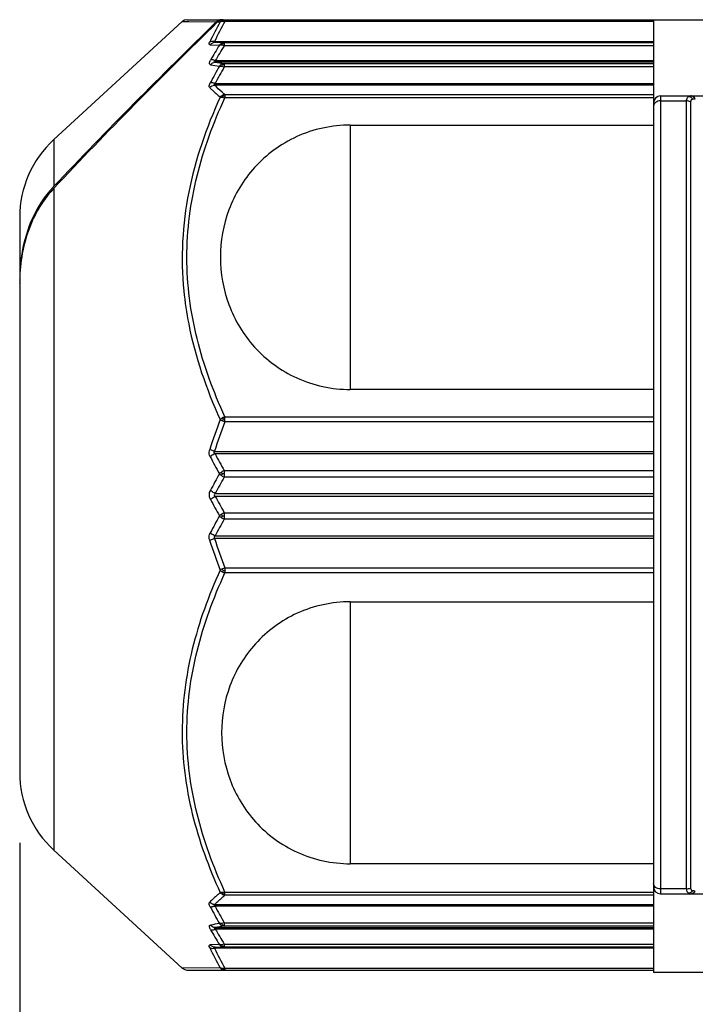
# Model space of a CAD drawing. Header units: millimetres. Extents: x 12 to 2508, y 25 to 1770.
# Tile 16 of 52: x 1779 to 1798, y 385 to 413. Entities that reach past the tile are written whole.
import ezdxf

# ---------------------------------------------------------------- set-up
doc = ezdxf.new("R2010")
doc.units = ezdxf.units.MM
for name, color, linetype in [('ARM1_ABL15', 7, 'Continuous'), ('ARM1_PIPE_PBL16', 7, 'Continuous'), ('CABLE_PBL46', 7, 'Continuous'), ('COVER_J_ABL45', 7, 'Continuous'), ('오른쪽_7_VBL10', 7, 'Continuous')]:
    doc.layers.add(name, color=color, linetype=linetype)
doc.styles.get("Standard").update_dxf_attribs({"font": 'arial.ttf'})
doc.dimstyles.new('DIMSTYLE_4', dxfattribs={"dimtxt": 16, "dimasz": 12, "dimexe": 1, "dimexo": 0.5, "dimgap": 1, "dimtad": 1, "dimdsep": 46, "dimtxsty": 'Standard', "dimblk": '_FILLED', "dimblk1": '_FILLED', "dimblk2": '_FILLED', "dimcen": 0.09, "dimclrt": 134, "dimazin": 2, "dimtp": 0.5, "dimtm": 0.5, "dimtfac": 1, "dimtofl": 0, "dimtmove": 0, "dimatfit": 3, "dimldrblk": '_FILLED', "dimfxl": 1, "dimtolj": 1, "dimarcsym": 0})

# ---------------------------------------------------------------- blocks, each defined once
blk = doc.blocks.new('_FILLED')
at = {"color": 0, "linetype": 'ByBlock'}
blk.add_solid([(0, 0), (-1, 0.2), (-1, -0.2)], dxfattribs=at)
blk = doc.blocks.new('*D23')
at = {"color": 134, "transparency": 16777216}
for p, q in [((2545.656, 665.711), (2545.656, 598.596)), ((2708.456, 602.596), (2708.456, 606.596)), ((2545.656, 602.596), (2627.056, 602.596)), ((2708.456, 602.596), (2627.056, 602.596))]:
    blk.add_line(p, q, dxfattribs=at)
at = {"color": 134, "transparency": 16777216, "xscale": 12, "yscale": 12, "zscale": 12, "rotation": 180}
blk.add_blockref('_FILLED', (2545.656, 602.596), dxfattribs=at)
at = {"color": 134, "transparency": 16777216, "xscale": 12, "yscale": 12, "zscale": 12}
blk.add_blockref('_FILLED', (2708.456, 602.596), dxfattribs=at)
at = {"color": 134, "transparency": 16777216, "insert": (2627.056, 622.596), "char_height": 16, "width": 67.43704, "attachment_point": 2, "line_spacing_factor": 0.9}
blk.add_mtext('(162.8)', dxfattribs=at)
blk = doc.blocks.new('CABLE_PBL46', base_point=(2561.056, 675.596))
at = {"layer": 'CABLE_PBL46', "color": 7}
for p, q in [((2546.624, 685.689), (2550.27, 689.044)), ((2550.405, 689.096), (2565.656, 689.096)), ((2563.656, 689.096), (2563.656, 662.023)), ((2551.203, 687.282), (2563.656, 687.282)), ((2563.856, 686.929), (2566.156, 686.929)), ((2555.042, 686.102), (2563.656, 686.102)), ((2545.656, 683.482), (2545.656, 667.711)), ((2563.656, 678.59), (2555.042, 678.59)), ((2563.656, 676.764), (2551.203, 676.764)), ((2551.203, 674.429), (2563.656, 674.429)), ((2555.042, 672.559), (2563.656, 672.559)), ((2546.624, 665.504), (2550.27, 662.149)), ((2563.656, 665.117), (2555.042, 665.117)), ((2563.856, 664.264), (2565.656, 664.264)), ((2563.656, 663.91), (2551.203, 663.91)), ((2550.405, 662.096), (2563.656, 662.096)), ((2565.656, 662.023), (2563.656, 662.023))]:
    blk.add_line(p, q, dxfattribs=at)
at = {"layer": 'CABLE_PBL46', "color": 2}
for p, q in [((2550.27, 689.043), (2551.238, 689.034)), ((2550.27, 689.043), (2550.459, 689.042)), ((2551.276, 689.034), (2551.349, 689.033)), ((2551.276, 689.034), (2551.349, 689.034)), ((2551.484, 689.096), (2551.484, 689.046)), ((2563.656, 689.046), (2551.484, 689.046)), ((2551.187, 688.475), (2563.656, 688.475)), ((2551.464, 688.444), (2551.203, 688.45)), ((2551.464, 688.444), (2563.656, 688.444)), ((2551.464, 688.444), (2551.464, 688.357)), ((2551.068, 688.382), (2551.329, 688.374)), ((2563.656, 688.357), (2551.464, 688.357)), ((2551.21, 687.933), (2563.656, 687.933)), ((2563.656, 687.89), (2551.21, 687.89)), ((2551.464, 687.851), (2563.656, 687.851)), ((2551.464, 687.851), (2551.464, 687.753)), ((2563.656, 687.753), (2551.464, 687.753)), ((2563.656, 687.238), (2551.187, 687.238)), ((2551.484, 686.97), (2563.656, 686.97)), ((2551.484, 686.97), (2551.484, 686.88)), ((2563.656, 686.88), (2551.484, 686.88)), ((2563.856, 686.929), (2563.856, 664.264)), ((2563.856, 686.79), (2564.595, 686.79)), ((2564.595, 664.403), (2564.595, 686.79)), ((2564.706, 686.766), (2564.706, 664.427)), ((2564.829, 686.851), (2564.841, 686.851)), ((2555.042, 686.102), (2555.042, 678.59)), ((2546.624, 685.689), (2546.624, 684.364)), ((2546.624, 684.306), (2546.624, 665.504)), ((2551.484, 677.813), (2563.656, 677.813)), ((2551.484, 677.672), (2551.484, 677.813)), ((2563.656, 677.672), (2551.484, 677.672)), ((2551.187, 676.833), (2563.656, 676.833)), ((2551.464, 676.287), (2563.656, 676.287)), ((2551.464, 676.287), (2551.464, 676.189)), ((2551.464, 676.189), (2551.464, 676.102)), ((2563.656, 676.102), (2551.464, 676.102)), ((2551.21, 675.64), (2563.656, 675.64)), ((2563.656, 675.553), (2551.21, 675.553)), ((2551.464, 675.09), (2563.656, 675.09)), ((2551.464, 675.09), (2551.464, 675.004)), ((2551.464, 675.004), (2551.464, 674.997)), ((2551.464, 674.997), (2551.464, 674.906)), ((2563.656, 674.906), (2551.464, 674.906)), ((2563.656, 674.36), (2551.187, 674.36)), ((2551.484, 673.521), (2551.484, 673.38)), ((2563.656, 673.38), (2551.484, 673.38)), ((2551.485, 673.521), (2563.656, 673.521)), ((2555.042, 672.559), (2555.042, 665.117)), ((2564.595, 664.403), (2563.856, 664.403)), ((2551.484, 664.313), (2563.656, 664.313)), ((2551.484, 664.257), (2551.484, 664.313)), ((2551.484, 664.223), (2551.484, 664.257)), ((2563.656, 664.223), (2551.484, 664.223)), ((2564.829, 664.342), (2564.841, 664.342)), ((2551.187, 663.955), (2563.656, 663.955)), ((2551.21, 663.302), (2563.656, 663.302)), ((2563.656, 663.259), (2551.21, 663.259)), ((2551.464, 663.439), (2563.656, 663.439)), ((2551.464, 663.439), (2551.464, 663.342)), ((2563.656, 663.342), (2551.464, 663.342)), ((2551.329, 662.818), (2551.068, 662.81)), ((2563.656, 662.718), (2551.187, 662.718)), ((2551.203, 662.743), (2551.464, 662.749)), ((2551.464, 662.836), (2563.656, 662.836)), ((2551.464, 662.836), (2551.464, 662.749)), ((2563.656, 662.749), (2551.464, 662.749)), ((2551.349, 662.159), (2550.27, 662.149)), ((2551.484, 662.147), (2563.656, 662.147)), ((2551.484, 662.147), (2551.484, 662.096)), ((2551.433, 662.116), (2551.425, 662.123))]:
    blk.add_line(p, q, dxfattribs=at)
at = {"layer": 'CABLE_PBL46', "color": 7}
for points in [[(2550.405, 689.096), (2550.34, 689.085), (2550.286, 689.057), (2550.27, 689.043)], [(2550.27, 662.149), (2550.286, 662.136), (2550.341, 662.108), (2550.405, 662.096)]]:
    blk.add_lwpolyline(points, dxfattribs=at)
at = {"layer": 'CABLE_PBL46', "color": 2}
for centre, radius, start, end in [((2559.414, 684.487), 9.258, 150.5917, 154.5932), ((2559.523, 684.491), 9.239, 150.4612, 154.4528), ((2551.426, 688.8), 0.253, 78.6687, 82.3775), ((2551.425, 688.796), 0.256, 76.5874, 78.676), ((2566.419, 679.091), 17.717, 148.4011, 150.0043), ((2566.559, 679.024), 17.747, 148.2706, 149.8648), ((2555.45, 714.433), 26.879, 260.9241, 261.4716), ((2566.88, 678.897), 17.907, 150.2754, 152.0063), ((2555.408, 713.35), 25.897, 260.3689, 260.938), ((2567.004, 678.83), 17.92, 150.1349, 151.8564), ((2564.718, 686.831), 0.0982, 82.8574, 89.9804), ((2567.098, 671.726), 16.856, 159.1183, 162.1702), ((2566.998, 671.696), 16.625, 158.9324, 161.9995), ((2551.761, 678.463), 0.838, 245.295, 250.7413), ((2551.478, 676.761), 0.984, 89.6249, 92.6033), ((2567.328, 685.181), 18.35, 207.6093, 209.3199), ((2567.287, 685.267), 18.194, 207.8663, 209.5771), ((2568.774, 666.423), 19.996, 150.7448, 152.2692), ((2551.665, 676.548), 0.489, 235.6619, 245.7102), ((2551.632, 675.891), 0.431, 112.9231, 124.2469), ((2551.415, 669.973), 6.223, 89.5451, 90.0213), ((2568.734, 666.331), 19.843, 150.4989, 152.0231), ((2568.773, 684.769), 19.994, 207.7312, 209.2559), ((2568.734, 684.862), 19.843, 207.9767, 209.5009), ((2567.327, 666.013), 18.348, 150.68, 152.3907), ((2551.665, 674.645), 0.489, 114.2903, 124.338), ((2551.415, 681.219), 6.222, 269.9787, 270.455), ((2567.287, 665.925), 18.194, 150.4228, 152.1336), ((2551.632, 675.302), 0.431, 235.7532, 247.0717), ((2567.098, 679.467), 16.857, 197.8298, 200.8817), ((2566.998, 679.497), 16.625, 198.0004, 201.068), ((2551.761, 672.73), 0.838, 109.253, 114.705), ((2551.478, 674.432), 0.984, 267.3979, 270.3763), ((2566.882, 672.297), 17.909, 207.9937, 209.7244), ((2567.004, 672.363), 17.92, 208.1435, 209.865), ((2555.411, 637.826), 25.914, 99.0634, 99.6321), ((2555.45, 636.76), 26.879, 98.5284, 99.0758), ((2566.559, 672.169), 17.747, 210.135, 211.7291), ((2566.419, 672.101), 17.717, 209.996, 211.5992), ((2559.414, 666.705), 9.258, 205.4068, 209.4083), ((2559.523, 666.702), 9.239, 205.547, 209.5381)]:
    blk.add_arc(centre, radius, start, end, dxfattribs=at)
at = {"layer": 'CABLE_PBL46', "color": 7}
for centre, radius, start, end in [((2551.393, 688.868), 0.229, 90.0393, 104.7236), ((2551.431, 688.866), 0.23, 90.0318, 104.7164), ((2563.856, 686.729), 0.2, 90, 180), ((2548.656, 683.482), 3, 132.6188, 179.9987), ((2548.879, 682.235), 3.1, 136.6493, 137.4927), ((2550.365, 681.702), 4.709, 173.0067, 179.0319), ((2550.052, 681.737), 4.394, 170.006, 172.9696), ((2550.613, 681.694), 4.958, 178.9894, 180.0002), ((2550.769, 681.61), 5.114, 179.0659, 179.9994), ((2548.656, 667.711), 3, 180.0025, 227.3812), ((2563.856, 664.464), 0.2, 180, 270)]:
    blk.add_arc(centre, radius, start, end, dxfattribs=at)
for points in [[(2551.276, 689.034), (2549.7, 687.483), (2548.137, 685.919), (2546.624, 684.306)], [(2551.238, 689.034), (2549.676, 687.501), (2548.126, 685.955), (2546.624, 684.364)], [(2551.238, 689.034), (2551.264, 689.06), (2551.299, 689.079), (2551.335, 689.089)], [(2551.32, 689.067), (2551.304, 689.058), (2551.289, 689.047), (2551.276, 689.034)], [(2551.373, 689.089), (2551.355, 689.084), (2551.337, 689.077), (2551.32, 689.067)], [(2545.729, 682.453), (2545.684, 682.203), (2545.66, 681.948), (2545.656, 681.694)]]:
    blk.add_open_spline(points, degree=3, dxfattribs=at)
at = {"layer": 'CABLE_PBL46', "color": 2}
for points in [[(2551.349, 689.033), (2551.366, 689.053), (2551.387, 689.069), (2551.41, 689.08)], [(2551.349, 689.033), (2551.368, 689.044), (2551.389, 689.05), (2551.411, 689.052)], [(2551.41, 689.08), (2551.433, 689.091), (2551.459, 689.096), (2551.484, 689.096)], [(2551.411, 689.052), (2551.417, 689.061), (2551.424, 689.071), (2551.434, 689.074)], [(2551.411, 689.052), (2551.427, 689.053), (2551.443, 689.052), (2551.459, 689.05)], [(2551.434, 689.077), (2551.444, 689.079), (2551.455, 689.082), (2551.466, 689.083)], [(2551.203, 688.45), (2551.153, 688.449), (2551.099, 688.421), (2551.068, 688.382)], [(2551.39, 688.426), (2551.366, 688.414), (2551.345, 688.395), (2551.329, 688.374)], [(2551.464, 688.444), (2551.439, 688.444), (2551.412, 688.437), (2551.39, 688.426)], [(2551.412, 688.415), (2551.406, 688.419), (2551.398, 688.424), (2551.39, 688.426)], [(2551.329, 688.374), (2551.348, 688.381), (2551.369, 688.38), (2551.389, 688.378)], [(2551.389, 688.378), (2551.415, 688.374), (2551.44, 688.367), (2551.464, 688.357)], [(2551.412, 688.415), (2551.429, 688.418), (2551.447, 688.421), (2551.464, 688.42)], [(2551.075, 687.818), (2551.106, 687.858), (2551.159, 687.888), (2551.21, 687.89)], [(2551.389, 687.83), (2551.366, 687.817), (2551.345, 687.798), (2551.329, 687.776)], [(2551.464, 687.851), (2551.438, 687.85), (2551.412, 687.842), (2551.389, 687.83)], [(2551.412, 687.815), (2551.405, 687.821), (2551.398, 687.827), (2551.389, 687.83)], [(2551.39, 687.776), (2551.415, 687.771), (2551.44, 687.763), (2551.464, 687.753)], [(2551.412, 687.815), (2551.429, 687.819), (2551.447, 687.821), (2551.464, 687.821)], [(2551.051, 687.168), (2551.086, 687.206), (2551.136, 687.233), (2551.187, 687.238)], [(2551.411, 686.946), (2551.387, 686.933), (2551.366, 686.916), (2551.349, 686.895)], [(2551.349, 686.895), (2551.369, 686.899), (2551.39, 686.897), (2551.41, 686.895)], [(2551.41, 686.896), (2551.417, 686.908), (2551.424, 686.919), (2551.433, 686.93)], [(2551.41, 686.895), (2551.435, 686.892), (2551.46, 686.887), (2551.484, 686.88)], [(2551.485, 686.97), (2551.459, 686.967), (2551.433, 686.959), (2551.411, 686.946)], [(2551.433, 686.93), (2551.45, 686.933), (2551.467, 686.935), (2551.484, 686.935)], [(2564.706, 686.766), (2564.672, 686.782), (2564.633, 686.79), (2564.595, 686.79)], [(2564.658, 686.917), (2564.687, 686.912), (2564.714, 686.897), (2564.736, 686.878)], [(2564.718, 686.929), (2564.704, 686.929), (2564.689, 686.927), (2564.676, 686.923)], [(2564.736, 686.878), (2564.749, 686.868), (2564.759, 686.856), (2564.769, 686.843)], [(2564.769, 686.843), (2564.788, 686.849), (2564.809, 686.851), (2564.829, 686.851)], [(2551.484, 677.813), (2551.459, 677.805), (2551.433, 677.794), (2551.41, 677.781)], [(2551.41, 677.781), (2551.388, 677.768), (2551.367, 677.753), (2551.349, 677.734)], [(2551.349, 677.734), (2551.369, 677.722), (2551.389, 677.711), (2551.411, 677.702)], [(2551.41, 677.781), (2551.417, 677.768), (2551.425, 677.755), (2551.434, 677.744)], [(2551.411, 677.702), (2551.417, 677.716), (2551.424, 677.73), (2551.434, 677.742)], [(2551.203, 676.764), (2551.187, 676.773), (2551.171, 676.794), (2551.174, 676.813)], [(2551.174, 676.813), (2551.176, 676.82), (2551.181, 676.827), (2551.187, 676.833)], [(2551.39, 676.246), (2551.368, 676.232), (2551.347, 676.214), (2551.329, 676.195)], [(2551.329, 676.195), (2551.347, 676.176), (2551.368, 676.159), (2551.389, 676.144)], [(2551.389, 676.144), (2551.396, 676.162), (2551.404, 676.179), (2551.412, 676.196)], [(2551.412, 676.196), (2551.404, 676.212), (2551.396, 676.229), (2551.39, 676.246)], [(2551.042, 675.596), (2551.042, 675.641), (2551.054, 675.687), (2551.075, 675.727)], [(2551.075, 675.465), (2551.054, 675.505), (2551.042, 675.551), (2551.042, 675.596)], [(2551.389, 675.048), (2551.368, 675.034), (2551.347, 675.017), (2551.329, 674.998)], [(2551.329, 674.998), (2551.347, 674.978), (2551.368, 674.961), (2551.39, 674.946)], [(2551.412, 674.997), (2551.404, 675.014), (2551.396, 675.031), (2551.389, 675.048)], [(2551.39, 674.946), (2551.396, 674.963), (2551.404, 674.98), (2551.412, 674.997)], [(2551.411, 673.491), (2551.389, 673.481), (2551.369, 673.471), (2551.349, 673.458)], [(2551.349, 673.458), (2551.367, 673.44), (2551.388, 673.425), (2551.41, 673.412)], [(2551.41, 673.412), (2551.417, 673.425), (2551.425, 673.437), (2551.433, 673.449)], [(2551.41, 673.412), (2551.433, 673.399), (2551.459, 673.388), (2551.484, 673.38)], [(2551.433, 673.449), (2551.425, 673.462), (2551.417, 673.475), (2551.413, 673.49)], [(2564.595, 664.403), (2564.633, 664.403), (2564.672, 664.411), (2564.706, 664.427)], [(2551.349, 664.298), (2551.366, 664.277), (2551.387, 664.259), (2551.411, 664.247)], [(2551.41, 664.298), (2551.39, 664.295), (2551.369, 664.294), (2551.349, 664.298)], [(2551.484, 664.313), (2551.46, 664.306), (2551.435, 664.3), (2551.41, 664.298)], [(2551.41, 664.297), (2551.416, 664.286), (2551.423, 664.273), (2551.434, 664.265)], [(2551.411, 664.247), (2551.419, 664.252), (2551.427, 664.258), (2551.434, 664.264)], [(2551.411, 664.247), (2551.433, 664.234), (2551.459, 664.226), (2551.484, 664.223)], [(2551.433, 664.263), (2551.45, 664.26), (2551.467, 664.258), (2551.484, 664.257)], [(2564.658, 664.276), (2564.644, 664.283), (2564.631, 664.294), (2564.621, 664.307)], [(2564.699, 664.289), (2564.686, 664.283), (2564.672, 664.279), (2564.658, 664.276)], [(2564.658, 664.276), (2564.676, 664.267), (2564.698, 664.264), (2564.718, 664.264)], [(2564.769, 664.35), (2564.751, 664.325), (2564.726, 664.303), (2564.699, 664.289)], [(2564.718, 664.264), (2564.747, 664.264), (2564.777, 664.279), (2564.798, 664.3)], [(2564.731, 664.264), (2564.745, 664.264), (2564.76, 664.267), (2564.773, 664.273)], [(2564.829, 664.342), (2564.809, 664.342), (2564.788, 664.344), (2564.769, 664.35)], [(2564.773, 664.273), (2564.802, 664.286), (2564.826, 664.313), (2564.841, 664.342)], [(2564.798, 664.3), (2564.81, 664.312), (2564.821, 664.327), (2564.829, 664.342)], [(2551.187, 663.955), (2551.136, 663.96), (2551.086, 663.987), (2551.051, 664.024)], [(2551.21, 663.302), (2551.159, 663.304), (2551.106, 663.335), (2551.075, 663.375)], [(2551.329, 663.417), (2551.345, 663.395), (2551.366, 663.376), (2551.389, 663.363)], [(2551.389, 663.363), (2551.398, 663.366), (2551.405, 663.372), (2551.412, 663.378)], [(2551.389, 663.363), (2551.412, 663.35), (2551.438, 663.343), (2551.464, 663.342)], [(2551.464, 663.439), (2551.44, 663.429), (2551.415, 663.421), (2551.39, 663.417)], [(2551.412, 663.378), (2551.429, 663.374), (2551.447, 663.371), (2551.464, 663.371)], [(2551.203, 662.743), (2551.153, 662.743), (2551.099, 662.771), (2551.068, 662.81)], [(2551.329, 662.818), (2551.345, 662.797), (2551.366, 662.779), (2551.39, 662.767)], [(2551.389, 662.815), (2551.369, 662.812), (2551.348, 662.812), (2551.329, 662.818)], [(2551.464, 662.836), (2551.44, 662.826), (2551.415, 662.818), (2551.389, 662.815)], [(2551.39, 662.767), (2551.398, 662.769), (2551.406, 662.773), (2551.412, 662.778)], [(2551.39, 662.767), (2551.412, 662.755), (2551.439, 662.749), (2551.464, 662.749)], [(2551.412, 662.778), (2551.429, 662.774), (2551.447, 662.772), (2551.464, 662.772)], [(2551.349, 662.159), (2551.365, 662.14), (2551.387, 662.124), (2551.41, 662.113)], [(2551.411, 662.141), (2551.389, 662.143), (2551.368, 662.149), (2551.349, 662.159)], [(2551.434, 662.14), (2551.426, 662.14), (2551.418, 662.14), (2551.411, 662.141)], [(2551.485, 662.147), (2551.468, 662.143), (2551.451, 662.141), (2551.434, 662.14)], [(2551.41, 662.113), (2551.418, 662.112), (2551.426, 662.114), (2551.433, 662.116)], [(2551.41, 662.113), (2551.433, 662.103), (2551.459, 662.096), (2551.484, 662.096)], [(2551.433, 662.116), (2551.45, 662.112), (2551.467, 662.109), (2551.484, 662.11)]]:
    blk.add_open_spline(points, degree=3, dxfattribs=at)
for points, knots in [([(2551.41, 689.08), (2551.413, 689.08), (2551.418, 689.081), (2551.424, 689.08), (2551.427, 689.078)], [0, 0, 0, 0, 0.468153, 1, 1, 1, 1]), ([(2551.427, 689.078), (2551.428, 689.078), (2551.43, 689.077), (2551.433, 689.075), (2551.434, 689.075)], [0, 0, 0, 0, 0.467084, 1, 1, 1, 1]), ([(2551.466, 689.083), (2551.469, 689.083), (2551.475, 689.083), (2551.481, 689.083), (2551.484, 689.083)], [0, 0, 0, 0, 0.45786, 1, 1, 1, 1]), ([(2551.068, 688.382), (2551.061, 688.383), (2551.047, 688.385), (2551.03, 688.415), (2551.043, 688.442), (2551.051, 688.459)], [0, 0, 0, 0, 0.207195, 0.393147, 1, 1, 1, 1]), ([(2551.187, 688.475), (2551.175, 688.478), (2551.129, 688.484), (2551.08, 688.476), (2551.051, 688.459)], [0, 0, 0, 0, 0.271259, 1, 1, 1, 1]), ([(2551.203, 688.45), (2551.194, 688.45), (2551.164, 688.447), (2551.18, 688.471), (2551.187, 688.475)], [0, 0, 0, 0, 0.548941, 1, 1, 1, 1]), ([(2551.389, 688.378), (2551.391, 688.382), (2551.397, 688.395), (2551.406, 688.407), (2551.412, 688.415)], [0, 0, 0, 0, 0.298737, 1, 1, 1, 1]), ([(2551.075, 687.818), (2551.066, 687.819), (2551.047, 687.827), (2551.039, 687.863), (2551.051, 687.903), (2551.066, 687.933), (2551.075, 687.949)], [0, 0, 0, 0, 0.175924, 0.365134, 0.639149, 1, 1, 1, 1]), ([(2551.21, 687.933), (2551.198, 687.938), (2551.155, 687.953), (2551.106, 687.959), (2551.075, 687.949)], [0, 0, 0, 0, 0.28785, 1, 1, 1, 1]), ([(2551.21, 687.89), (2551.199, 687.891), (2551.158, 687.902), (2551.197, 687.927), (2551.21, 687.933)], [0, 0, 0, 0, 0.437901, 1, 1, 1, 1]), ([(2551.329, 687.776), (2551.333, 687.777), (2551.353, 687.78), (2551.374, 687.778), (2551.39, 687.776)], [0, 0, 0, 0, 0.215151, 1, 1, 1, 1]), ([(2551.39, 687.776), (2551.391, 687.78), (2551.398, 687.794), (2551.406, 687.807), (2551.412, 687.815)], [0, 0, 0, 0, 0.297183, 1, 1, 1, 1]), ([(2551.051, 687.168), (2551.045, 687.174), (2551.024, 687.219), (2551.05, 687.268), (2551.068, 687.302)], [0, 0, 0, 0, 0.176553, 1, 1, 1, 1]), ([(2551.203, 687.282), (2551.191, 687.287), (2551.148, 687.302), (2551.099, 687.309), (2551.068, 687.302)], [0, 0, 0, 0, 0.287391, 1, 1, 1, 1]), ([(2551.051, 687.168), (2551.075, 687.145), (2551.171, 687.051), (2551.271, 686.961), (2551.349, 686.895)], [0, 0, 0, 0, 0.242978, 1, 1, 1, 1]), ([(2551.203, 687.282), (2551.193, 687.276), (2551.174, 687.268), (2551.173, 687.244), (2551.182, 687.24), (2551.187, 687.238)], [0, 0, 0, 0, 0.588785, 0.779398, 1, 1, 1, 1]), ([(2551.484, 686.97), (2551.458, 686.992), (2551.356, 687.078), (2551.257, 687.169), (2551.187, 687.238)], [0, 0, 0, 0, 0.257059, 1, 1, 1, 1]), ([(2551.349, 686.895), (2550.956, 686.034), (2550.327, 684.237), (2550.223, 682.322), (2550.316, 681.389)], [0, 0, 0, 0, 0.502579, 1, 1, 1, 1]), ([(2551.484, 677.813), (2551.156, 678.527), (2550.611, 680.003), (2550.303, 682.346), (2550.611, 684.69), (2551.156, 686.165), (2551.484, 686.88)], [0, 0, 0, 0, 0.251636, 0.499987, 0.748352, 1, 1, 1, 1]), ([(2551.433, 686.93), (2551.428, 686.934), (2551.422, 686.94), (2551.414, 686.944), (2551.413, 686.944)], [0, 0, 0, 0, 0.84332, 1, 1, 1, 1]), ([(2563.856, 686.79), (2563.806, 686.79), (2563.714, 686.77), (2563.656, 686.685), (2563.656, 686.646)], [0, 0, 0, 0, 0.556295, 1, 1, 1, 1]), ([(2564.595, 686.79), (2564.595, 686.805), (2564.598, 686.853), (2564.628, 686.902), (2564.658, 686.917)], [0, 0, 0, 0, 0.307557, 1, 1, 1, 1]), ([(2564.676, 686.923), (2564.673, 686.922), (2564.667, 686.92), (2564.661, 686.918), (2564.658, 686.917)], [0, 0, 0, 0, 0.503211, 1, 1, 1, 1]), ([(2564.769, 686.843), (2564.752, 686.838), (2564.718, 686.821), (2564.706, 686.784), (2564.706, 686.766)], [0, 0, 0, 0, 0.493286, 1, 1, 1, 1]), ([(2564.829, 686.851), (2564.823, 686.861), (2564.801, 686.897), (2564.761, 686.924), (2564.73, 686.928)], [0, 0, 0, 0, 0.276526, 1, 1, 1, 1]), ([(2564.841, 686.851), (2564.835, 686.862), (2564.81, 686.901), (2564.764, 686.929), (2564.731, 686.929)], [0, 0, 0, 0, 0.284584, 1, 1, 1, 1]), ([(2550.316, 681.389), (2550.347, 681.075), (2550.534, 679.818), (2550.954, 678.603), (2551.349, 677.734)], [0, 0, 0, 0, 0.248626, 1, 1, 1, 1]), ([(2551.068, 676.677), (2551.06, 676.692), (2551.032, 676.758), (2551.035, 676.836), (2551.051, 676.887)], [0, 0, 0, 0, 0.240041, 1, 1, 1, 1]), ([(2551.187, 676.833), (2551.174, 676.837), (2551.128, 676.852), (2551.083, 676.871), (2551.051, 676.887)], [0, 0, 0, 0, 0.267568, 1, 1, 1, 1]), ([(2551.203, 676.764), (2551.165, 676.748), (2551.117, 676.721), (2551.076, 676.685), (2551.068, 676.677)], [0, 0, 0, 0, 0.768478, 1, 1, 1, 1]), ([(2551.21, 675.64), (2551.172, 675.656), (2551.125, 675.684), (2551.084, 675.719), (2551.075, 675.727)], [0, 0, 0, 0, 0.772049, 1, 1, 1, 1]), ([(2551.21, 675.64), (2551.195, 675.63), (2551.161, 675.596), (2551.195, 675.563), (2551.21, 675.553)], [0, 0, 0, 0, 0.498857, 1, 1, 1, 1]), ([(2551.075, 675.465), (2551.084, 675.474), (2551.125, 675.509), (2551.172, 675.537), (2551.21, 675.553)], [0, 0, 0, 0, 0.227946, 1, 1, 1, 1]), ([(2551.051, 674.305), (2551.034, 674.357), (2551.032, 674.435), (2551.06, 674.501), (2551.068, 674.516)], [0, 0, 0, 0, 0.759976, 1, 1, 1, 1]), ([(2551.203, 674.429), (2551.165, 674.445), (2551.117, 674.472), (2551.076, 674.507), (2551.068, 674.516)], [0, 0, 0, 0, 0.768482, 1, 1, 1, 1]), ([(2551.051, 674.305), (2551.061, 674.31), (2551.105, 674.331), (2551.151, 674.348), (2551.187, 674.36)], [0, 0, 0, 0, 0.218716, 1, 1, 1, 1]), ([(2551.203, 674.429), (2551.192, 674.422), (2551.166, 674.403), (2551.177, 674.37), (2551.187, 674.36)], [0, 0, 0, 0, 0.492642, 1, 1, 1, 1]), ([(2551.349, 673.458), (2551.02, 672.735), (2550.475, 671.242), (2550.168, 668.874), (2550.474, 666.508), (2551.02, 665.018), (2551.349, 664.298)], [0, 0, 0, 0, 0.251748, 0.500528, 0.748996, 1, 1, 1, 1]), ([(2551.484, 664.313), (2551.156, 665.027), (2550.611, 666.503), (2550.303, 668.846), (2550.611, 671.19), (2551.156, 672.665), (2551.484, 673.38)], [0, 0, 0, 0, 0.251637, 0.49999, 0.748353, 1, 1, 1, 1]), ([(2563.856, 664.403), (2563.806, 664.403), (2563.714, 664.422), (2563.656, 664.508), (2563.656, 664.547)], [0, 0, 0, 0, 0.556295, 1, 1, 1, 1]), ([(2564.621, 664.307), (2564.617, 664.313), (2564.6, 664.342), (2564.595, 664.377), (2564.595, 664.403)], [0, 0, 0, 0, 0.218367, 1, 1, 1, 1]), ([(2564.706, 664.427), (2564.706, 664.409), (2564.718, 664.371), (2564.752, 664.355), (2564.769, 664.35)], [0, 0, 0, 0, 0.506779, 1, 1, 1, 1]), ([(2551.349, 664.298), (2551.323, 664.275), (2551.221, 664.187), (2551.122, 664.095), (2551.051, 664.024)], [0, 0, 0, 0, 0.256975, 1, 1, 1, 1]), ([(2551.187, 663.955), (2551.21, 663.977), (2551.306, 664.07), (2551.407, 664.158), (2551.484, 664.223)], [0, 0, 0, 0, 0.242909, 1, 1, 1, 1]), ([(2551.068, 663.891), (2551.06, 663.904), (2551.041, 663.943), (2551.03, 664.003), (2551.051, 664.024)], [0, 0, 0, 0, 0.338418, 1, 1, 1, 1]), ([(2551.203, 663.91), (2551.191, 663.906), (2551.148, 663.891), (2551.099, 663.883), (2551.068, 663.891)], [0, 0, 0, 0, 0.287386, 1, 1, 1, 1]), ([(2551.203, 663.91), (2551.193, 663.917), (2551.174, 663.924), (2551.173, 663.948), (2551.182, 663.953), (2551.187, 663.955)], [0, 0, 0, 0, 0.588742, 0.779851, 1, 1, 1, 1]), ([(2551.075, 663.244), (2551.066, 663.26), (2551.051, 663.289), (2551.039, 663.33), (2551.046, 663.366), (2551.066, 663.373), (2551.075, 663.375)], [0, 0, 0, 0, 0.360441, 0.634719, 0.824076, 1, 1, 1, 1]), ([(2551.075, 663.244), (2551.084, 663.241), (2551.13, 663.234), (2551.176, 663.246), (2551.21, 663.259)], [0, 0, 0, 0, 0.205083, 1, 1, 1, 1]), ([(2551.21, 663.302), (2551.199, 663.302), (2551.157, 663.291), (2551.198, 663.267), (2551.21, 663.259)], [0, 0, 0, 0, 0.441162, 1, 1, 1, 1]), ([(2551.39, 663.417), (2551.384, 663.416), (2551.364, 663.414), (2551.343, 663.414), (2551.329, 663.417)], [0, 0, 0, 0, 0.284597, 1, 1, 1, 1]), ([(2551.412, 663.378), (2551.406, 663.386), (2551.398, 663.399), (2551.391, 663.413), (2551.39, 663.417)], [0, 0, 0, 0, 0.702816, 1, 1, 1, 1]), ([(2551.051, 662.733), (2551.043, 662.751), (2551.029, 662.778), (2551.047, 662.808), (2551.061, 662.81), (2551.068, 662.81)], [0, 0, 0, 0, 0.606929, 0.79258, 1, 1, 1, 1]), ([(2551.051, 662.733), (2551.06, 662.728), (2551.103, 662.71), (2551.152, 662.71), (2551.187, 662.718)], [0, 0, 0, 0, 0.226699, 1, 1, 1, 1]), ([(2551.203, 662.743), (2551.194, 662.743), (2551.164, 662.746), (2551.18, 662.722), (2551.187, 662.718)], [0, 0, 0, 0, 0.549118, 1, 1, 1, 1]), ([(2551.412, 662.778), (2551.406, 662.786), (2551.397, 662.798), (2551.391, 662.811), (2551.389, 662.815)], [0, 0, 0, 0, 0.701264, 1, 1, 1, 1]), ([(2551.418, 662.131), (2551.417, 662.133), (2551.415, 662.137), (2551.413, 662.141), (2551.413, 662.143)], [0, 0, 0, 0, 0.471564, 1, 1, 1, 1]), ([(2551.425, 662.123), (2551.424, 662.124), (2551.421, 662.127), (2551.419, 662.13), (2551.418, 662.131)], [0, 0, 0, 0, 0.489494, 1, 1, 1, 1])]:
    blk.add_open_spline(points, degree=3, knots=knots, dxfattribs=at)
at = {"layer": 'CABLE_PBL46', "color": 7}
for points, knots in [([(2555.042, 686.102), (2554.524, 686.102), (2553.498, 685.882), (2552.271, 684.981), (2551.52, 683.736), (2551.356, 682.802), (2551.356, 682.346)], [0, 0, 0, 0, 0.267149, 0.52242, 0.764741, 1, 1, 1, 1]), ([(2546.593, 684.33), (2546.363, 684.079), (2545.983, 683.497), (2545.784, 682.836), (2545.724, 682.5)], [0, 0, 0, 0, 0.499831, 1, 1, 1, 1]), ([(2546.624, 684.306), (2546.387, 684.053), (2545.996, 683.465), (2545.791, 682.794), (2545.729, 682.453)], [0, 0, 0, 0, 0.499718, 1, 1, 1, 1]), ([(2551.356, 682.346), (2551.356, 681.891), (2551.52, 680.957), (2552.271, 679.712), (2553.498, 678.81), (2554.524, 678.59), (2555.042, 678.59)], [0, 0, 0, 0, 0.235234, 0.47756, 0.732881, 1, 1, 1, 1]), ([(2555.042, 672.559), (2554.529, 672.559), (2553.513, 672.34), (2552.297, 671.448), (2551.552, 670.215), (2551.389, 669.289), (2551.389, 668.838)], [0, 0, 0, 0, 0.267146, 0.522419, 0.764742, 1, 1, 1, 1]), ([(2551.389, 668.838), (2551.389, 668.386), (2551.553, 667.461), (2552.297, 666.227), (2553.513, 665.335), (2554.529, 665.117), (2555.042, 665.117)], [0, 0, 0, 0, 0.235232, 0.477561, 0.732883, 1, 1, 1, 1])]:
    blk.add_open_spline(points, degree=3, knots=knots, dxfattribs=at)
blk = doc.blocks.new('COVER_J_ABL45', base_point=(2598.656, 684.096))
at = {"layer": 'CABLE_PBL46'}
blk.add_blockref('CABLE_PBL46', (2561.056, 675.596), dxfattribs=at)
blk = doc.blocks.new('ARM1_PIPE_PBL16', base_point=(2664.306, 434.217))
at = {"layer": 'ARM1_PIPE_PBL16', "color": 134}
dim = blk.add_linear_dim(base=(2545.656, 602.596), p1=(2708.456, 607.096), p2=(2545.656, 666.211), angle=180, text='(<>)', dimstyle='DIMSTYLE_4', dxfattribs=at)
dim.commit()
dim.dimension.update_dxf_attribs({"geometry": '*D23', "text_midpoint": (2627.056, 602.596), "dimtype": 128})
blk = doc.blocks.new('ARM1_ABL15', base_point=(2664.306, 446.317))
at = {"layer": 'ARM1_PIPE_PBL16'}
blk.add_blockref('ARM1_PIPE_PBL16', (2664.306, 434.217), dxfattribs=at)
blk = doc.blocks.new('오른쪽_7_VBL10', base_point=(2664.306, 682.817))
at = {"layer": 'ARM1_ABL15'}
blk.add_blockref('ARM1_ABL15', (2664.306, 446.317), dxfattribs=at)
at = {"layer": 'COVER_J_ABL45'}
blk.add_blockref('COVER_J_ABL45', (2598.656, 684.096), dxfattribs=at)

msp = doc.modelspace()

# ---------------------------------------------------------------- block references
at = {"layer": '오른쪽_7_VBL10'}
msp.add_blockref('오른쪽_7_VBL10', (1897.85, 406.668), dxfattribs=at)

doc.saveas('drawing.dxf')
